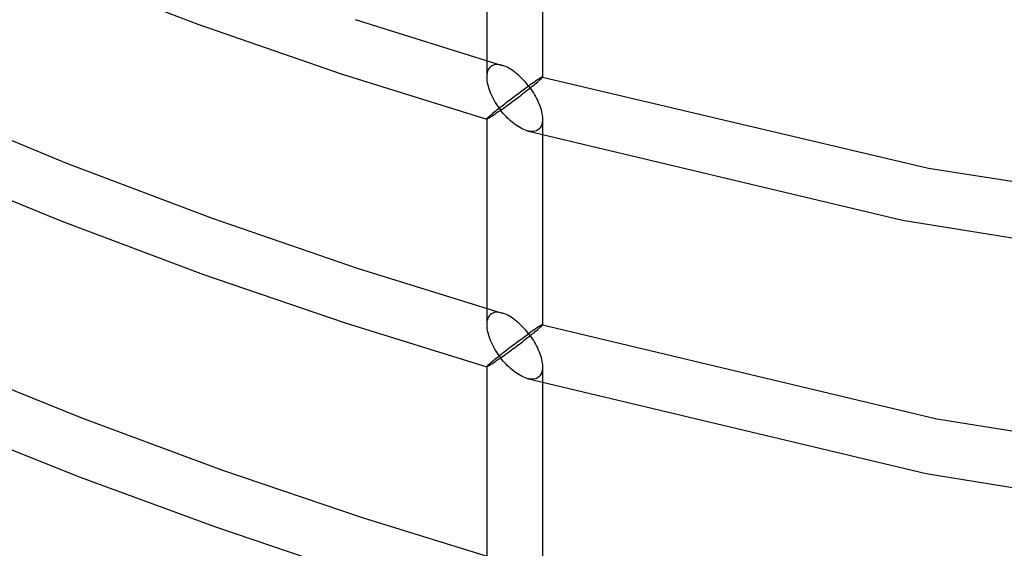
# Model space of a CAD drawing. Header units: millimetres. Extents: x -236 to 238, y -282 to 277.
# Tile 7 of 48: x 15 to 56, y -158 to -136. Entities that reach past the tile are written whole.
import ezdxf

# ---------------------------------------------------------------- set-up
doc = ezdxf.new("R2010")
doc.units = ezdxf.units.MM
doc.layers.add('HIDDEN', color=7, linetype='Continuous')
doc.layers.add('THICK', color=7, linetype='Continuous')

msp = doc.modelspace()

# ---------------------------------------------------------------- linework, layer by layer
at = {"layer": 'HIDDEN'}
for p, q in [((34.84, -129.501), (34.84, -138.038)), ((37.16, -129.501), (37.16, -138.038)), ((16.824, -133.539), (22.847, -135.839)), ((29.371, -135.647), (35.488, -137.553)), ((22.847, -135.839), (28.841, -137.914)), ((34.877, -137.794), (34.856, -137.872)), ((34.907, -137.725), (34.877, -137.794)), ((34.947, -137.664), (34.907, -137.725)), ((34.995, -137.613), (34.947, -137.664)), ((35.043, -137.578), (34.995, -137.613)), ((35.096, -137.551), (35.043, -137.578)), ((35.154, -137.533), (35.096, -137.551)), ((35.217, -137.522), (35.154, -137.533)), ((35.282, -137.519), (35.217, -137.522)), ((35.349, -137.524), (35.282, -137.519)), ((35.418, -137.536), (35.349, -137.524)), ((35.489, -137.554), (35.418, -137.536)), ((35.554, -137.575), (35.489, -137.554)), ((35.62, -137.601), (35.554, -137.575)), ((35.688, -137.632), (35.62, -137.601)), ((35.756, -137.668), (35.688, -137.632)), ((35.826, -137.709), (35.756, -137.668)), ((35.897, -137.754), (35.826, -137.709)), ((35.968, -137.804), (35.897, -137.754)), ((36.039, -137.857), (35.968, -137.804)), ((28.841, -137.914), (34.843, -139.782)), ((34.844, -137.954), (34.84, -138.042)), ((34.84, -138.042), (34.843, -138.117)), ((34.843, -138.117), (34.851, -138.195)), ((34.856, -137.872), (34.844, -137.954)), ((34.851, -138.195), (34.864, -138.274)), ((36.11, -137.915), (36.039, -137.857)), ((36.18, -137.976), (36.11, -137.915)), ((36.25, -138.04), (36.18, -137.976)), ((36.318, -138.108), (36.25, -138.04)), ((36.386, -138.179), (36.318, -138.108)), ((36.453, -138.253), (36.386, -138.179)), ((36.857, -138.215), (36.808, -138.249)), ((36.904, -138.184), (36.857, -138.215)), ((36.946, -138.155), (36.904, -138.184)), ((36.909, -138.274), (36.959, -138.232)), ((36.986, -138.13), (36.946, -138.155)), ((36.959, -138.232), (37.005, -138.193)), ((37.021, -138.107), (36.986, -138.13)), ((37.005, -138.193), (37.047, -138.156)), ((37.053, -138.087), (37.021, -138.107)), ((37.047, -138.156), (37.082, -138.124)), ((37.081, -138.07), (37.053, -138.087)), ((37.105, -138.057), (37.081, -138.07)), ((37.082, -138.124), (37.111, -138.097)), ((37.125, -138.046), (37.105, -138.057)), ((37.111, -138.097), (37.133, -138.075)), ((37.14, -138.039), (37.125, -138.046)), ((37.133, -138.075), (37.148, -138.058)), ((37.151, -138.036), (37.14, -138.039)), ((37.148, -138.058), (37.157, -138.046)), ((37.158, -138.035), (37.151, -138.036)), ((37.157, -138.046), (37.16, -138.038)), ((37.159, -138.036), (37.158, -138.035)), ((37.158, -138.035), (37.158, -138.035)), ((37.158, -138.035), (53.187, -141.821)), ((37.16, -138.037), (37.159, -138.036)), ((37.159, -138.036), (37.159, -138.036)), ((37.16, -138.038), (37.16, -138.037)), ((37.16, -138.037), (37.16, -138.037)), ((34.864, -138.274), (34.881, -138.354)), ((34.881, -138.354), (34.902, -138.435)), ((34.902, -138.435), (34.927, -138.515)), ((34.927, -138.515), (34.955, -138.596)), ((34.955, -138.596), (34.987, -138.678)), ((36.239, -138.655), (36.3, -138.61)), ((36.3, -138.61), (36.359, -138.568)), ((36.359, -138.568), (36.416, -138.526)), ((36.402, -138.68), (36.471, -138.627)), ((36.416, -138.526), (36.472, -138.485)), ((36.517, -138.33), (36.453, -138.253)), ((36.471, -138.627), (36.538, -138.573)), ((36.472, -138.485), (36.527, -138.446)), ((36.58, -138.408), (36.517, -138.33)), ((36.527, -138.446), (36.58, -138.408)), ((36.538, -138.573), (36.605, -138.521)), ((36.641, -138.365), (36.58, -138.408)), ((36.58, -138.408), (36.633, -138.478)), ((36.605, -138.521), (36.671, -138.468)), ((36.633, -138.478), (36.684, -138.549)), ((36.699, -138.324), (36.641, -138.365)), ((36.671, -138.468), (36.734, -138.417)), ((36.684, -138.549), (36.733, -138.622)), ((36.755, -138.285), (36.699, -138.324)), ((36.733, -138.622), (36.781, -138.695)), ((36.734, -138.417), (36.796, -138.367)), ((36.808, -138.249), (36.755, -138.285)), ((36.796, -138.367), (36.854, -138.32)), ((36.854, -138.32), (36.909, -138.274)), ((34.987, -138.678), (35.023, -138.76)), ((35.023, -138.76), (35.062, -138.843)), ((35.062, -138.843), (35.104, -138.926)), ((35.104, -138.926), (35.15, -139.008)), ((35.15, -139.008), (35.198, -139.091)), ((35.655, -139.093), (35.723, -139.042)), ((35.723, -139.042), (35.79, -138.99)), ((35.79, -138.99), (35.856, -138.94)), ((35.856, -138.94), (35.922, -138.89)), ((35.863, -139.09), (35.929, -139.041)), ((35.922, -138.89), (35.988, -138.841)), ((35.929, -139.041), (35.996, -138.99)), ((35.988, -138.841), (36.052, -138.793)), ((35.996, -138.99), (36.063, -138.94)), ((36.052, -138.793), (36.116, -138.746)), ((36.063, -138.94), (36.13, -138.889)), ((36.116, -138.746), (36.178, -138.7)), ((36.13, -138.889), (36.198, -138.838)), ((36.178, -138.7), (36.239, -138.655)), ((36.198, -138.838), (36.266, -138.785)), ((36.266, -138.785), (36.334, -138.733)), ((36.334, -138.733), (36.402, -138.68)), ((36.781, -138.695), (36.826, -138.77)), ((36.826, -138.77), (36.869, -138.846)), ((36.869, -138.846), (36.91, -138.922)), ((36.91, -138.922), (36.949, -138.999)), ((36.949, -138.999), (36.985, -139.077)), ((11.285, -139.089), (17.388, -141.604)), ((35.143, -139.498), (35.2, -139.451)), ((35.198, -139.091), (35.25, -139.173)), ((35.2, -139.451), (35.261, -139.402)), ((35.25, -139.173), (35.304, -139.254)), ((35.261, -139.402), (35.323, -139.352)), ((35.304, -139.254), (35.361, -139.334)), ((35.367, -139.45), (35.316, -139.486)), ((35.323, -139.352), (35.388, -139.301)), ((35.361, -139.334), (35.42, -139.413)), ((35.42, -139.413), (35.367, -139.45)), ((35.388, -139.301), (35.454, -139.25)), ((35.42, -139.413), (35.479, -139.371)), ((35.475, -139.482), (35.42, -139.413)), ((35.454, -139.25), (35.52, -139.197)), ((35.479, -139.371), (35.54, -139.327)), ((35.52, -139.197), (35.588, -139.145)), ((35.54, -139.327), (35.603, -139.281)), ((35.588, -139.145), (35.655, -139.093)), ((35.603, -139.281), (35.666, -139.235)), ((35.666, -139.235), (35.731, -139.188)), ((35.731, -139.188), (35.797, -139.139)), ((35.797, -139.139), (35.863, -139.09)), ((36.985, -139.077), (37.019, -139.156)), ((37.019, -139.156), (37.049, -139.234)), ((37.049, -139.234), (37.076, -139.313)), ((37.076, -139.313), (37.1, -139.392)), ((37.1, -139.392), (37.121, -139.47)), ((37.121, -139.47), (37.137, -139.548)), ((34.84, -139.779), (34.843, -139.771)), ((34.84, -139.778), (34.84, -148.315)), ((34.84, -139.78), (34.84, -139.779)), ((34.84, -139.779), (34.84, -139.779)), ((34.841, -139.781), (34.84, -139.78)), ((34.842, -139.781), (34.841, -139.781)), ((34.841, -139.781), (34.841, -139.781)), ((34.843, -139.782), (34.842, -139.781)), ((34.843, -139.771), (34.851, -139.758)), ((34.85, -139.781), (34.843, -139.782)), ((34.862, -139.777), (34.85, -139.781)), ((34.851, -139.758), (34.867, -139.741)), ((34.879, -139.77), (34.862, -139.777)), ((34.867, -139.741), (34.889, -139.719)), ((34.899, -139.759), (34.879, -139.77)), ((34.889, -139.719), (34.918, -139.691)), ((34.923, -139.746), (34.899, -139.759)), ((34.918, -139.691), (34.953, -139.659)), ((34.95, -139.73), (34.923, -139.746)), ((34.981, -139.711), (34.95, -139.73)), ((34.953, -139.659), (34.995, -139.622)), ((35.014, -139.69), (34.981, -139.711)), ((34.995, -139.622), (35.04, -139.584)), ((35.05, -139.667), (35.014, -139.69)), ((35.04, -139.584), (35.089, -139.542)), ((35.089, -139.642), (35.05, -139.667)), ((35.089, -139.542), (35.143, -139.498)), ((35.13, -139.614), (35.089, -139.642)), ((35.173, -139.585), (35.13, -139.614)), ((35.219, -139.554), (35.173, -139.585)), ((35.266, -139.521), (35.219, -139.554)), ((35.316, -139.486), (35.266, -139.521)), ((35.531, -139.549), (35.475, -139.482)), ((35.589, -139.615), (35.531, -139.549)), ((35.649, -139.678), (35.589, -139.615)), ((35.71, -139.74), (35.649, -139.678)), ((35.772, -139.8), (35.71, -139.74)), ((35.835, -139.858), (35.772, -139.8)), ((35.9, -139.913), (35.835, -139.858)), ((37.137, -139.548), (37.149, -139.625)), ((37.149, -139.625), (37.157, -139.7)), ((37.157, -139.849), (37.149, -139.921)), ((37.157, -139.7), (37.16, -139.774)), ((37.16, -139.774), (37.157, -139.849)), ((37.16, -139.778), (37.16, -148.315)), ((35.966, -139.966), (35.9, -139.913)), ((36.033, -140.016), (35.966, -139.966)), ((36.1, -140.063), (36.033, -140.016)), ((36.169, -140.107), (36.1, -140.063)), ((36.238, -140.147), (36.169, -140.107)), ((36.307, -140.183), (36.238, -140.147)), ((36.377, -140.215), (36.307, -140.183)), ((36.446, -140.242), (36.377, -140.215)), ((36.515, -140.265), (36.446, -140.242)), ((36.585, -140.282), (36.515, -140.265)), ((36.516, -140.265), (52.114, -143.979)), ((36.654, -140.292), (36.585, -140.282)), ((36.847, -140.282), (36.786, -140.293)), ((36.905, -140.264), (36.847, -140.282)), ((36.957, -140.237), (36.905, -140.264)), ((37.005, -140.202), (36.957, -140.237)), ((37.047, -140.159), (37.005, -140.202)), ((37.082, -140.109), (37.047, -140.159)), ((37.111, -140.052), (37.082, -140.109)), ((37.133, -139.989), (37.111, -140.052)), ((37.149, -139.921), (37.133, -139.989)), ((36.721, -140.297), (36.654, -140.292)), ((36.786, -140.293), (36.721, -140.297)), ((11.233, -141.589), (17.187, -144.018)), ((17.388, -141.604), (23.432, -143.888)), ((53.187, -141.821), (64.382, -143.551)), ((23.432, -143.888), (29.457, -145.96)), ((17.187, -144.018), (23.078, -146.226)), ((52.114, -143.979), (62.851, -145.698)), ((29.457, -145.96), (35.488, -147.83)), ((23.078, -146.226), (28.957, -148.237)), ((34.889, -148.041), (34.867, -148.104)), ((34.917, -147.984), (34.889, -148.041)), ((34.953, -147.933), (34.917, -147.984)), ((34.995, -147.89), (34.953, -147.933)), ((35.043, -147.855), (34.995, -147.89)), ((35.096, -147.828), (35.043, -147.855)), ((35.154, -147.81), (35.096, -147.828)), ((35.216, -147.799), (35.154, -147.81)), ((35.281, -147.796), (35.216, -147.799)), ((35.349, -147.801), (35.281, -147.796)), ((35.418, -147.813), (35.349, -147.801)), ((35.489, -147.831), (35.418, -147.813)), ((35.554, -147.852), (35.489, -147.831)), ((35.62, -147.878), (35.554, -147.852)), ((35.687, -147.909), (35.62, -147.878)), ((35.756, -147.945), (35.687, -147.909)), ((35.826, -147.986), (35.756, -147.945)), ((35.897, -148.031), (35.826, -147.986)), ((35.968, -148.081), (35.897, -148.031)), ((28.957, -148.237), (34.843, -150.059)), ((34.843, -148.244), (34.84, -148.319)), ((34.84, -148.319), (34.843, -148.394)), ((34.851, -148.172), (34.843, -148.244)), ((34.843, -148.394), (34.851, -148.472)), ((34.867, -148.104), (34.851, -148.172)), ((36.039, -148.134), (35.968, -148.081)), ((36.11, -148.192), (36.039, -148.134)), ((36.18, -148.253), (36.11, -148.192)), ((36.25, -148.317), (36.18, -148.253)), ((36.318, -148.385), (36.25, -148.317)), ((36.386, -148.456), (36.318, -148.385)), ((36.453, -148.53), (36.386, -148.456)), ((36.904, -148.461), (36.857, -148.492)), ((36.946, -148.432), (36.904, -148.461)), ((36.986, -148.406), (36.946, -148.432)), ((37.021, -148.384), (36.986, -148.406)), ((37.005, -148.47), (37.047, -148.433)), ((37.053, -148.364), (37.021, -148.384)), ((37.047, -148.433), (37.082, -148.401)), ((37.081, -148.347), (37.053, -148.364)), ((37.105, -148.334), (37.081, -148.347)), ((37.082, -148.401), (37.111, -148.374)), ((37.125, -148.323), (37.105, -148.334)), ((37.111, -148.374), (37.133, -148.352)), ((37.14, -148.316), (37.125, -148.323)), ((37.133, -148.352), (37.148, -148.335)), ((37.151, -148.313), (37.14, -148.316)), ((37.148, -148.335), (37.157, -148.323)), ((37.158, -148.312), (37.151, -148.313)), ((37.157, -148.323), (37.16, -148.315)), ((37.159, -148.313), (37.158, -148.312)), ((37.158, -148.312), (37.158, -148.312)), ((37.158, -148.312), (53.539, -152.215)), ((37.16, -148.314), (37.159, -148.313)), ((37.159, -148.313), (37.159, -148.313)), ((37.16, -148.315), (37.16, -148.314)), ((37.16, -148.314), (37.16, -148.314)), ((34.851, -148.472), (34.864, -148.55)), ((34.864, -148.55), (34.881, -148.63)), ((34.881, -148.63), (34.902, -148.711)), ((34.902, -148.711), (34.927, -148.791)), ((34.927, -148.791), (34.955, -148.872)), ((34.955, -148.872), (34.987, -148.954)), ((36.311, -148.879), (36.367, -148.838)), ((36.367, -148.838), (36.422, -148.798)), ((36.422, -148.798), (36.476, -148.759)), ((36.517, -148.607), (36.453, -148.53)), ((36.471, -148.903), (36.539, -148.85)), ((36.476, -148.759), (36.529, -148.721)), ((36.58, -148.685), (36.517, -148.607)), ((36.529, -148.721), (36.58, -148.685)), ((36.539, -148.85), (36.606, -148.797)), ((36.641, -148.642), (36.58, -148.685)), ((36.58, -148.685), (36.633, -148.755)), ((36.606, -148.797), (36.671, -148.745)), ((36.633, -148.755), (36.684, -148.826)), ((36.699, -148.601), (36.641, -148.642)), ((36.671, -148.745), (36.735, -148.694)), ((36.684, -148.826), (36.733, -148.899)), ((36.755, -148.562), (36.699, -148.601)), ((36.735, -148.694), (36.796, -148.644)), ((36.808, -148.526), (36.755, -148.562)), ((36.796, -148.644), (36.854, -148.596)), ((36.857, -148.492), (36.808, -148.526)), ((36.854, -148.596), (36.909, -148.551)), ((36.909, -148.551), (36.959, -148.509)), ((36.959, -148.509), (37.005, -148.47)), ((34.987, -148.954), (35.022, -149.036)), ((35.022, -149.036), (35.061, -149.119)), ((35.061, -149.119), (35.104, -149.202)), ((35.104, -149.202), (35.149, -149.285)), ((35.149, -149.285), (35.198, -149.367)), ((35.758, -149.292), (35.822, -149.243)), ((35.822, -149.243), (35.886, -149.195)), ((35.886, -149.195), (35.949, -149.147)), ((35.93, -149.317), (35.997, -149.266)), ((35.949, -149.147), (36.012, -149.1)), ((35.997, -149.266), (36.064, -149.216)), ((36.012, -149.1), (36.074, -149.054)), ((36.064, -149.216), (36.132, -149.165)), ((36.074, -149.054), (36.134, -149.009)), ((36.132, -149.165), (36.199, -149.114)), ((36.134, -149.009), (36.194, -148.965)), ((36.194, -148.965), (36.253, -148.921)), ((36.199, -149.114), (36.267, -149.062)), ((36.253, -148.921), (36.311, -148.879)), ((36.267, -149.062), (36.335, -149.009)), ((36.335, -149.009), (36.403, -148.956)), ((36.403, -148.956), (36.471, -148.903)), ((36.733, -148.899), (36.781, -148.972)), ((36.781, -148.972), (36.826, -149.047)), ((36.826, -149.047), (36.869, -149.123)), ((36.869, -149.123), (36.91, -149.199)), ((36.91, -149.199), (36.949, -149.276)), ((36.949, -149.276), (36.985, -149.354)), ((35.192, -149.735), (35.25, -149.688)), ((35.198, -149.367), (35.249, -149.45)), ((35.249, -149.45), (35.304, -149.531)), ((35.25, -149.688), (35.31, -149.64)), ((35.304, -149.531), (35.361, -149.611)), ((35.31, -149.64), (35.371, -149.591)), ((35.361, -149.611), (35.42, -149.69)), ((35.42, -149.69), (35.367, -149.727)), ((35.371, -149.591), (35.434, -149.542)), ((35.42, -149.69), (35.479, -149.647)), ((35.475, -149.758), (35.42, -149.69)), ((35.434, -149.542), (35.498, -149.492)), ((35.479, -149.647), (35.54, -149.603)), ((35.498, -149.492), (35.563, -149.441)), ((35.54, -149.603), (35.603, -149.558)), ((35.563, -149.441), (35.628, -149.391)), ((35.603, -149.558), (35.667, -149.511)), ((35.628, -149.391), (35.693, -149.341)), ((35.667, -149.511), (35.732, -149.464)), ((35.693, -149.341), (35.758, -149.292)), ((35.732, -149.464), (35.797, -149.416)), ((35.797, -149.416), (35.864, -149.366)), ((35.864, -149.366), (35.93, -149.317)), ((36.985, -149.354), (37.019, -149.433)), ((37.019, -149.433), (37.049, -149.511)), ((37.049, -149.511), (37.076, -149.59)), ((37.076, -149.59), (37.1, -149.669)), ((37.1, -149.669), (37.121, -149.747)), ((12.173, -149.834), (18.05, -152.192)), ((34.84, -150.056), (34.843, -150.048)), ((34.84, -150.055), (34.84, -158.592)), ((34.84, -150.057), (34.84, -150.056)), ((34.84, -150.056), (34.84, -150.056)), ((34.841, -150.058), (34.84, -150.057)), ((34.842, -150.058), (34.841, -150.058)), ((34.841, -150.058), (34.841, -150.058)), ((34.843, -150.059), (34.842, -150.058)), ((34.843, -150.048), (34.851, -150.035)), ((34.85, -150.058), (34.843, -150.059)), ((34.862, -150.054), (34.85, -150.058)), ((34.851, -150.035), (34.867, -150.018)), ((34.879, -150.047), (34.862, -150.054)), ((34.867, -150.018), (34.889, -149.996)), ((34.899, -150.036), (34.879, -150.047)), ((34.889, -149.996), (34.918, -149.968)), ((34.923, -150.023), (34.899, -150.036)), ((34.918, -149.968), (34.953, -149.936)), ((34.95, -150.007), (34.923, -150.023)), ((34.98, -149.988), (34.95, -150.007)), ((34.953, -149.936), (34.995, -149.899)), ((35.014, -149.967), (34.98, -149.988)), ((34.995, -149.899), (35.038, -149.862)), ((35.05, -149.944), (35.014, -149.967)), ((35.038, -149.862), (35.086, -149.822)), ((35.089, -149.918), (35.05, -149.944)), ((35.086, -149.822), (35.137, -149.78)), ((35.13, -149.891), (35.089, -149.918)), ((35.173, -149.862), (35.13, -149.891)), ((35.137, -149.78), (35.192, -149.735)), ((35.219, -149.831), (35.173, -149.862)), ((35.266, -149.798), (35.219, -149.831)), ((35.316, -149.763), (35.266, -149.798)), ((35.367, -149.727), (35.316, -149.763)), ((35.531, -149.826), (35.475, -149.758)), ((35.589, -149.891), (35.531, -149.826)), ((35.649, -149.955), (35.589, -149.891)), ((35.71, -150.017), (35.649, -149.955)), ((35.772, -150.077), (35.71, -150.017)), ((35.835, -150.135), (35.772, -150.077)), ((37.121, -149.747), (37.137, -149.825)), ((37.137, -149.825), (37.149, -149.902)), ((37.149, -149.902), (37.157, -149.977)), ((37.157, -149.977), (37.16, -150.051)), ((37.16, -150.051), (37.157, -150.126)), ((37.16, -150.055), (37.16, -158.592)), ((35.9, -150.19), (35.835, -150.135)), ((35.966, -150.243), (35.9, -150.19)), ((36.033, -150.293), (35.966, -150.243)), ((36.1, -150.34), (36.033, -150.293)), ((36.169, -150.384), (36.1, -150.34)), ((36.238, -150.424), (36.169, -150.384)), ((36.307, -150.46), (36.238, -150.424)), ((36.377, -150.492), (36.307, -150.46)), ((36.446, -150.519), (36.377, -150.492)), ((36.957, -150.514), (36.904, -150.541)), ((37.005, -150.479), (36.957, -150.514)), ((37.047, -150.436), (37.005, -150.479)), ((37.082, -150.386), (37.047, -150.436)), ((37.111, -150.329), (37.082, -150.386)), ((37.133, -150.266), (37.111, -150.329)), ((37.149, -150.198), (37.133, -150.266)), ((37.157, -150.126), (37.149, -150.198)), ((36.515, -150.541), (36.446, -150.519)), ((36.585, -150.559), (36.515, -150.541)), ((36.516, -150.542), (53.101, -154.493)), ((36.654, -150.569), (36.585, -150.559)), ((36.721, -150.573), (36.654, -150.569)), ((36.786, -150.57), (36.721, -150.573)), ((36.847, -150.559), (36.786, -150.57)), ((36.904, -150.541), (36.847, -150.559)), ((12.264, -152.383), (17.953, -154.64)), ((18.05, -152.192), (23.863, -154.344)), ((53.539, -152.215), (64.777, -154.015)), ((23.863, -154.344), (29.673, -156.314)), ((53.101, -154.493), (64.482, -156.316)), ((17.953, -154.64), (23.579, -156.704)), ((29.673, -156.314), (35.488, -158.107)), ((23.579, -156.704), (29.208, -158.602))]:
    msp.add_line(p, q, dxfattribs=at)
for centre, major_axis, ratio, start_param, end_param in [((-6, -5.196), (140.353, -162.066), 0.75, -1.432779, -0.298394), ((-19.229, -16.427), (-175.267, -87.735), 0.988622, 1.332501, 1.960819)]:
    msp.add_ellipse(centre, major_axis=major_axis, ratio=ratio, start_param=start_param, end_param=end_param, dxfattribs=at)
at = {"layer": 'THICK'}
for centre, major_axis, start_param, end_param in [((-36.45, -31.567), (-133.549, 154.21), -3.075224, -0.857072), ((-45, -38.971), (-134.204, 154.965), -3.075224, -0.857072), ((-45, -38.971), (130.931, -151.186), -2.427868, 0)]:
    msp.add_ellipse(centre, major_axis=major_axis, ratio=0.75, start_param=start_param, end_param=end_param, dxfattribs=at)

doc.saveas('drawing.dxf')
